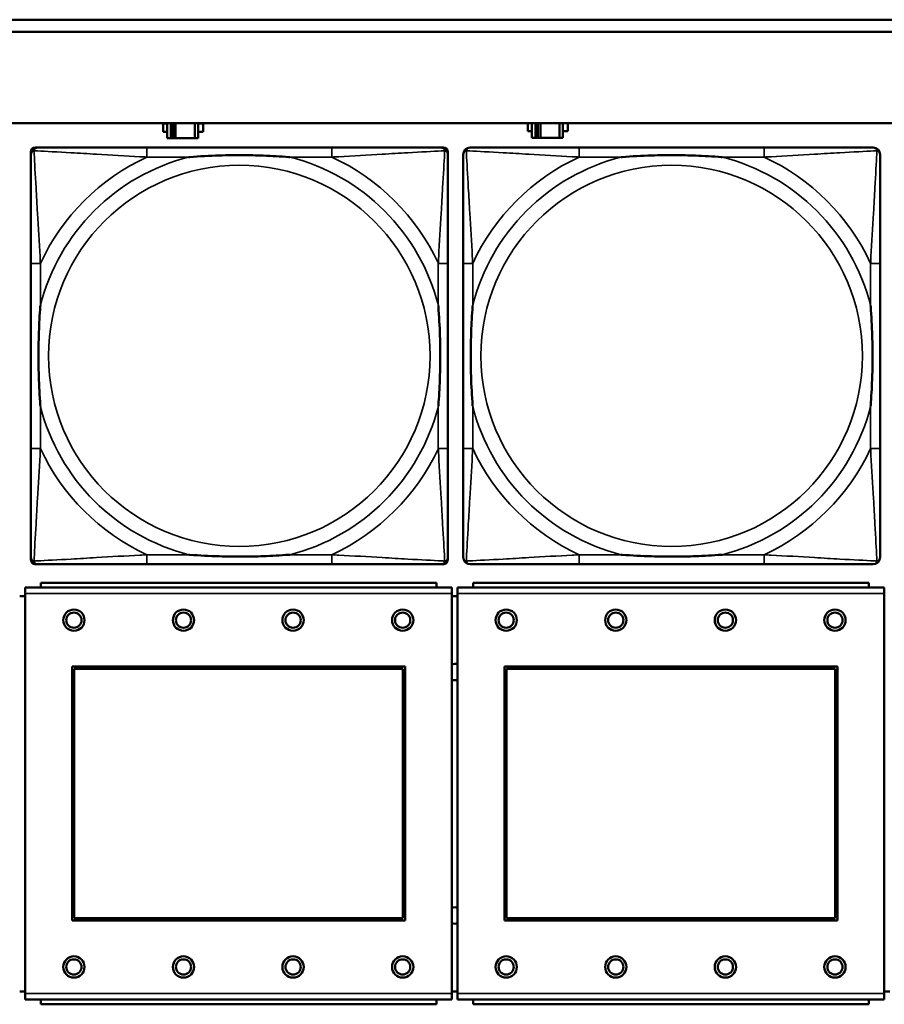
# Model space of a CAD drawing. Header units: inches. Extents: x 0.2 to 58.8, y 1.7 to 68.8.
# Tile 101 of 256: x 35.8 to 37.2, y 45.9 to 47.5. Entities that reach past the tile are written whole.
import ezdxf

# ---------------------------------------------------------------- set-up
doc = ezdxf.new("R2010")
doc.units = ezdxf.units.IN
doc.header["$MEASUREMENT"] = 0
doc.layers.add('Visible (ANSI)', color=7, linetype='Continuous', lineweight=50)
doc.layers.add('Visible Narrow (ANSI)', color=7, linetype='Continuous', lineweight=35)

msp = doc.modelspace()

# ---------------------------------------------------------------- linework, layer by layer
at = {"layer": 'Visible (ANSI)'}
for p, q in [((31.955, 47.4863), (39.342, 47.4863)), ((39.342, 47.4663), (31.955, 47.4663)), ((22.2594, 47.3163), (39.3535, 47.3163)), ((36.0064, 47.3018), (36.0064, 47.3158)), ((36.0064, 47.3158), (36.0129, 47.3158)), ((36.0129, 47.3018), (36.0064, 47.3018)), ((36.0129, 47.3163), (36.0129, 47.2913)), ((36.0187, 47.2913), (36.0187, 47.3163)), ((36.0227, 47.2913), (36.0227, 47.3163)), ((36.0268, 47.3163), (36.0268, 47.2913)), ((36.0581, 47.3163), (36.0581, 47.2913)), ((36.0639, 47.2913), (36.0639, 47.3163)), ((36.0639, 47.3158), (36.072, 47.3158)), ((36.072, 47.3018), (36.0639, 47.3018)), ((36.072, 47.3158), (36.072, 47.3018)), ((36.6054, 47.3028), (36.6054, 47.3163)), ((36.6119, 47.3028), (36.6054, 47.3028)), ((36.6119, 47.3163), (36.6119, 47.2923)), ((36.6177, 47.2923), (36.6177, 47.3163)), ((36.6217, 47.2923), (36.6217, 47.3163)), ((36.6258, 47.3163), (36.6258, 47.2923)), ((36.6571, 47.3163), (36.6571, 47.2923)), ((36.6629, 47.2923), (36.6629, 47.3163)), ((36.671, 47.3028), (36.6629, 47.3028)), ((36.671, 47.3163), (36.671, 47.3028)), ((36.0129, 47.2913), (36.0187, 47.2913)), ((36.0227, 47.2913), (36.0187, 47.2913)), ((36.0268, 47.2913), (36.0227, 47.2913)), ((36.0581, 47.2913), (36.0268, 47.2913)), ((36.0581, 47.2913), (36.0639, 47.2913)), ((36.6119, 47.2923), (36.6177, 47.2923)), ((36.6217, 47.2923), (36.6177, 47.2923)), ((36.6258, 47.2923), (36.6217, 47.2923)), ((36.6571, 47.2923), (36.6258, 47.2923)), ((36.6571, 47.2923), (36.6629, 47.2923)), ((35.7968, 47.2762), (35.8008, 47.2762)), ((36.2834, 47.2762), (35.9795, 47.2762)), ((36.4622, 47.2762), (36.4661, 47.2762)), ((36.9934, 47.2762), (36.6895, 47.2762)), ((35.7889, 46.599), (35.7889, 47.2683)), ((36.474, 47.2683), (36.474, 47.2644)), ((35.7889, 47.0857), (35.7889, 46.7817)), ((36.474, 46.7817), (36.474, 47.0857)), ((36.4989, 47.0857), (36.4989, 46.7817)), ((37.184, 46.7817), (37.184, 47.0857)), ((36.4661, 46.5912), (35.7968, 46.5912)), ((35.9795, 46.5912), (36.2834, 46.5912)), ((36.474, 46.603), (36.474, 46.599)), ((36.6895, 46.5912), (36.9934, 46.5912)), ((36.4552, 46.561), (35.8052, 46.561)), ((35.8052, 46.553), (35.8052, 46.561)), ((36.4552, 46.561), (36.4552, 46.553)), ((37.1652, 46.561), (36.5152, 46.561)), ((36.5152, 46.553), (36.5152, 46.561)), ((37.1652, 46.561), (37.1652, 46.553)), ((36.4807, 46.553), (35.7797, 46.553)), ((35.7797, 46.543), (35.7797, 46.553)), ((35.7797, 46.543), (35.7797, 45.886)), ((36.4807, 46.553), (36.4807, 46.543)), ((36.4807, 45.886), (36.4807, 46.543)), ((37.1907, 46.553), (36.4897, 46.553)), ((36.4897, 46.543), (36.4897, 46.553)), ((36.4897, 46.543), (36.4897, 45.886)), ((37.1907, 46.553), (37.1907, 46.543)), ((37.1907, 45.886), (37.1907, 46.543)), ((35.7797, 46.539), (35.7707, 46.539)), ((36.4897, 46.539), (36.4807, 46.539)), ((35.8567, 46.006), (35.8567, 46.423)), ((35.8567, 46.423), (36.4037, 46.423)), ((35.8603, 46.4194), (36.4001, 46.4194)), ((35.8603, 46.0096), (35.8603, 46.4194)), ((36.4001, 46.4194), (36.4001, 46.0096)), ((36.4037, 46.423), (36.4037, 46.006)), ((36.5667, 46.006), (36.5667, 46.423)), ((36.5667, 46.423), (37.1137, 46.423)), ((36.5703, 46.4194), (37.1101, 46.4194)), ((36.5703, 46.0096), (36.5703, 46.4194)), ((37.1101, 46.4194), (37.1101, 46.0096)), ((37.1137, 46.423), (37.1137, 46.006)), ((36.4001, 46.0096), (35.8603, 46.0096)), ((37.1101, 46.0096), (36.5703, 46.0096)), ((36.4037, 46.006), (35.8567, 46.006)), ((37.1137, 46.006), (36.5667, 46.006)), ((35.7707, 45.889), (35.7797, 45.889)), ((35.7797, 45.876), (35.7797, 45.886)), ((36.4807, 45.889), (36.4897, 45.889)), ((36.4807, 45.886), (36.4807, 45.876)), ((36.4897, 45.876), (36.4897, 45.886)), ((37.1907, 45.889), (37.1997, 45.889)), ((37.1907, 45.886), (37.1907, 45.876)), ((35.7797, 45.876), (36.4807, 45.876)), ((35.8052, 45.876), (35.8052, 45.868)), ((36.4552, 45.868), (35.8052, 45.868)), ((36.4552, 45.868), (36.4552, 45.876)), ((36.4897, 45.876), (37.1907, 45.876)), ((36.5152, 45.876), (36.5152, 45.868)), ((37.1652, 45.868), (36.5152, 45.868)), ((37.1652, 45.868), (37.1652, 45.876))]:
    msp.add_line(p, q, dxfattribs=at)
for centre, radius in [((35.8597, 46.4994), 0.0175), ((35.8597, 46.4994), 0.0125), ((36.0397, 46.4994), 0.0175), ((36.0397, 46.4994), 0.0125), ((36.2197, 46.4994), 0.0175), ((36.2197, 46.4994), 0.0125), ((36.3997, 46.4994), 0.0175), ((36.3997, 46.4994), 0.0125), ((36.5697, 46.4994), 0.0175), ((36.5697, 46.4994), 0.0125), ((36.7497, 46.4994), 0.0175), ((36.7497, 46.4994), 0.0125), ((36.9297, 46.4994), 0.0175), ((36.9297, 46.4994), 0.0125), ((37.1097, 46.4994), 0.0175), ((37.1097, 46.4994), 0.0125), ((35.8597, 45.9294), 0.0175), ((36.0397, 45.9294), 0.0175), ((36.2197, 45.9294), 0.0175), ((36.3997, 45.9294), 0.0175), ((36.5697, 45.9294), 0.0175), ((36.7497, 45.9294), 0.0175), ((36.9297, 45.9294), 0.0175), ((37.1097, 45.9294), 0.0175), ((35.8597, 45.9294), 0.0125), ((36.0397, 45.9294), 0.0125), ((36.2197, 45.9294), 0.0125), ((36.3997, 45.9294), 0.0125), ((36.5697, 45.9294), 0.0125), ((36.7497, 45.9294), 0.0125), ((36.9297, 45.9294), 0.0125), ((37.1097, 45.9294), 0.0125)]:
    msp.add_circle(centre, radius, dxfattribs=at)
for centre, radius, start, end in [((35.8008, 47.2644), 0.0118, 90, 180), ((35.7968, 47.2683), 0.00787, 90, 180), ((36.4622, 47.2644), 0.0118, 0, 90), ((36.4661, 47.2683), 0.00787, 0, 90), ((36.5108, 47.2644), 0.0118, 90, 180), ((37.1722, 47.2644), 0.0118, 0, 90), ((35.8008, 46.603), 0.0118, 180, 270), ((35.7968, 46.599), 0.00787, 180, 270), ((36.4622, 46.603), 0.0118, 270, 360), ((36.4661, 46.599), 0.00787, 270, 0), ((36.5108, 46.603), 0.0118, 180, 270), ((37.1722, 46.603), 0.0118, 270, 360), ((36.4854, 46.414), 0.0135, 71.6056, 110.5553), ((36.4854, 46.414), 0.0135, 249.4447, 288.3944), ((36.4854, 46.014), 0.0135, 71.6056, 110.5553), ((36.4854, 46.014), 0.0135, 249.4447, 288.3944)]:
    msp.add_arc(centre, radius, start, end, dxfattribs=at)
for points, knots in [([(35.9795, 47.2762), (35.9759, 47.2762), (35.9723, 47.2762), (35.9687, 47.2762), (35.9355, 47.2762), (35.9018, 47.2762), (35.871, 47.2762), (35.844, 47.2762), (35.8185, 47.2762), (35.805, 47.2762), (35.8034, 47.2762), (35.802, 47.2762), (35.8008, 47.2762)], [0, 0, 0, 0, 0.0272471, 0.0272471, 0.0272471, 0.2790553, 0.2790553, 0.2790553, 0.4988354, 0.4988354, 0.4988354, 0.5252205, 0.5252205, 0.5252205, 0.5252205]), ([(36.4622, 47.2762), (36.4473, 47.2762), (36.4057, 47.2762), (36.365, 47.2762), (36.3385, 47.2762), (36.3106, 47.2762), (36.2834, 47.2762)], [-0.5252205, -0.5252205, -0.5252205, -0.5252205, -0.20743, -0.20743, -0.20743, 0, 0, 0, 0]), ([(36.6895, 47.2762), (36.6859, 47.2762), (36.6823, 47.2762), (36.6787, 47.2762), (36.6455, 47.2762), (36.6118, 47.2762), (36.581, 47.2762), (36.554, 47.2762), (36.5285, 47.2762), (36.515, 47.2762), (36.5134, 47.2762), (36.512, 47.2762), (36.5108, 47.2762)], [0, 0, 0, 0, 0.0272471, 0.0272471, 0.0272471, 0.2790553, 0.2790553, 0.2790553, 0.4988354, 0.4988354, 0.4988354, 0.5252205, 0.5252205, 0.5252205, 0.5252205]), ([(37.1722, 47.2762), (37.1573, 47.2762), (37.1157, 47.2762), (37.075, 47.2762), (37.0485, 47.2762), (37.0206, 47.2762), (36.9934, 47.2762)], [-0.5252205, -0.5252205, -0.5252205, -0.5252205, -0.20743, -0.20743, -0.20743, 0, 0, 0, 0]), ([(35.7889, 47.2644), (35.7889, 47.2495), (35.7889, 47.2079), (35.7889, 47.1673), (35.7889, 47.1407), (35.7889, 47.1129), (35.7889, 47.0857)], [-0.5252205, -0.5252205, -0.5252205, -0.5252205, -0.20743, -0.20743, -0.20743, 0, 0, 0, 0]), ([(36.0487, 47.2605), (36.0492, 47.2605), (36.0496, 47.2605), (36.0661, 47.2618), (36.0822, 47.2626), (36.1051, 47.2633), (36.1118, 47.2635), (36.121, 47.2636), (36.1235, 47.2636), (36.1275, 47.2636), (36.1291, 47.2636), (36.1323, 47.2636), (36.1338, 47.2636), (36.1374, 47.2636), (36.1394, 47.2636), (36.1456, 47.2636), (36.1497, 47.2635), (36.1595, 47.2633), (36.1651, 47.2631), (36.1848, 47.2624), (36.1989, 47.2616), (36.2133, 47.2605), (36.2138, 47.2605), (36.2142, 47.2605)], [-0.416114, -0.416114, -0.416114, -0.416114, -0.4127691, -0.4127691, -0.2896446, -0.2896446, -0.2388934, -0.2388934, -0.2201881, -0.2201881, -0.2080204, -0.2080204, -0.196499, -0.196499, -0.1809939, -0.1809939, -0.149741, -0.149741, -0.1073162, -0.1073162, 0, 0, 0.0033356, 0.0033356, 0.0033356, 0.0033356]), ([(36.474, 47.0857), (36.474, 47.0892), (36.474, 47.0928), (36.474, 47.0964), (36.474, 47.1296), (36.474, 47.1633), (36.474, 47.1942), (36.474, 47.2211), (36.474, 47.2467), (36.474, 47.2601), (36.474, 47.2617), (36.474, 47.2632), (36.474, 47.2644)], [0, 0, 0, 0, 0.0272471, 0.0272471, 0.0272471, 0.2790553, 0.2790553, 0.2790553, 0.4988354, 0.4988354, 0.4988354, 0.5252205, 0.5252205, 0.5252205, 0.5252205]), ([(36.4989, 47.2644), (36.4989, 47.2495), (36.4989, 47.2079), (36.4989, 47.1673), (36.4989, 47.1407), (36.4989, 47.1129), (36.4989, 47.0857)], [-0.5252205, -0.5252205, -0.5252205, -0.5252205, -0.20743, -0.20743, -0.20743, 0, 0, 0, 0]), ([(36.7587, 47.2605), (36.7592, 47.2605), (36.7596, 47.2605), (36.7761, 47.2618), (36.7922, 47.2626), (36.8151, 47.2633), (36.8218, 47.2635), (36.831, 47.2636), (36.8335, 47.2636), (36.8375, 47.2636), (36.8391, 47.2636), (36.8423, 47.2636), (36.8438, 47.2636), (36.8474, 47.2636), (36.8494, 47.2636), (36.8556, 47.2636), (36.8597, 47.2635), (36.8695, 47.2633), (36.8751, 47.2631), (36.8948, 47.2624), (36.9089, 47.2616), (36.9233, 47.2605), (36.9238, 47.2605), (36.9242, 47.2605)], [-0.416114, -0.416114, -0.416114, -0.416114, -0.4127691, -0.4127691, -0.2896446, -0.2896446, -0.2388934, -0.2388934, -0.2201881, -0.2201881, -0.2080204, -0.2080204, -0.196499, -0.196499, -0.1809939, -0.1809939, -0.149741, -0.149741, -0.1073162, -0.1073162, 0, 0, 0.0033356, 0.0033356, 0.0033356, 0.0033356]), ([(37.184, 47.0857), (37.184, 47.0892), (37.184, 47.0928), (37.184, 47.0964), (37.184, 47.1296), (37.184, 47.1633), (37.184, 47.1942), (37.184, 47.2211), (37.184, 47.2467), (37.184, 47.2601), (37.184, 47.2617), (37.184, 47.2632), (37.184, 47.2644)], [0, 0, 0, 0, 0.0272471, 0.0272471, 0.0272471, 0.2790553, 0.2790553, 0.2790553, 0.4988354, 0.4988354, 0.4988354, 0.5252205, 0.5252205, 0.5252205, 0.5252205]), ([(35.8047, 46.851), (35.8047, 46.8514), (35.8046, 46.8518), (35.8034, 46.8683), (35.8025, 46.8844), (35.8018, 46.9073), (35.8017, 46.914), (35.8016, 46.9232), (35.8015, 46.9257), (35.8015, 46.9298), (35.8015, 46.9314), (35.8015, 46.9345), (35.8015, 46.936), (35.8015, 46.9396), (35.8015, 46.9416), (35.8016, 46.9478), (35.8017, 46.952), (35.8019, 46.9617), (35.802, 46.9673), (35.8027, 46.9871), (35.8035, 47.0011), (35.8046, 47.0156), (35.8047, 47.016), (35.8047, 47.0164)], [-0.416114, -0.416114, -0.416114, -0.416114, -0.4127691, -0.4127691, -0.2896446, -0.2896446, -0.2388934, -0.2388934, -0.2201881, -0.2201881, -0.2080204, -0.2080204, -0.196499, -0.196499, -0.1809939, -0.1809939, -0.149741, -0.149741, -0.1073162, -0.1073162, 0, 0, 0.0033356, 0.0033356, 0.0033356, 0.0033356]), ([(36.4582, 47.0164), (36.4583, 47.016), (36.4583, 47.0156), (36.4595, 46.9991), (36.4604, 46.983), (36.4611, 46.9601), (36.4613, 46.9534), (36.4614, 46.9442), (36.4614, 46.9417), (36.4614, 46.9376), (36.4614, 46.936), (36.4614, 46.9329), (36.4614, 46.9314), (36.4614, 46.9278), (36.4614, 46.9257), (36.4613, 46.9196), (36.4613, 46.9154), (36.4611, 46.9057), (36.4609, 46.9001), (36.4602, 46.8803), (36.4594, 46.8663), (36.4583, 46.8518), (36.4583, 46.8514), (36.4582, 46.851)], [-0.416114, -0.416114, -0.416114, -0.416114, -0.4127691, -0.4127691, -0.2896446, -0.2896446, -0.2388934, -0.2388934, -0.2201881, -0.2201881, -0.2080204, -0.2080204, -0.196499, -0.196499, -0.1809939, -0.1809939, -0.149741, -0.149741, -0.1073162, -0.1073162, 0, 0, 0.0033356, 0.0033356, 0.0033356, 0.0033356]), ([(36.5147, 46.851), (36.5147, 46.8514), (36.5146, 46.8518), (36.5134, 46.8683), (36.5125, 46.8844), (36.5118, 46.9073), (36.5117, 46.914), (36.5116, 46.9232), (36.5115, 46.9257), (36.5115, 46.9298), (36.5115, 46.9314), (36.5115, 46.9345), (36.5115, 46.936), (36.5115, 46.9396), (36.5115, 46.9416), (36.5116, 46.9478), (36.5117, 46.952), (36.5119, 46.9617), (36.512, 46.9673), (36.5127, 46.9871), (36.5135, 47.0011), (36.5146, 47.0156), (36.5147, 47.016), (36.5147, 47.0164)], [-0.416114, -0.416114, -0.416114, -0.416114, -0.4127691, -0.4127691, -0.2896446, -0.2896446, -0.2388934, -0.2388934, -0.2201881, -0.2201881, -0.2080204, -0.2080204, -0.196499, -0.196499, -0.1809939, -0.1809939, -0.149741, -0.149741, -0.1073162, -0.1073162, 0, 0, 0.0033356, 0.0033356, 0.0033356, 0.0033356]), ([(37.1682, 47.0164), (37.1683, 47.016), (37.1683, 47.0156), (37.1695, 46.9991), (37.1704, 46.983), (37.1711, 46.9601), (37.1713, 46.9534), (37.1714, 46.9442), (37.1714, 46.9417), (37.1714, 46.9376), (37.1714, 46.936), (37.1714, 46.9329), (37.1714, 46.9314), (37.1714, 46.9278), (37.1714, 46.9257), (37.1713, 46.9196), (37.1713, 46.9154), (37.1711, 46.9057), (37.1709, 46.9001), (37.1702, 46.8803), (37.1694, 46.8663), (37.1683, 46.8518), (37.1683, 46.8514), (37.1682, 46.851)], [-0.416114, -0.416114, -0.416114, -0.416114, -0.4127691, -0.4127691, -0.2896446, -0.2896446, -0.2388934, -0.2388934, -0.2201881, -0.2201881, -0.2080204, -0.2080204, -0.196499, -0.196499, -0.1809939, -0.1809939, -0.149741, -0.149741, -0.1073162, -0.1073162, 0, 0, 0.0033356, 0.0033356, 0.0033356, 0.0033356]), ([(35.7889, 46.7817), (35.7889, 46.7545), (35.7889, 46.7267), (35.7889, 46.7001), (35.7889, 46.6595), (35.7889, 46.6179), (35.7889, 46.603)], [3.9382945, 3.9382945, 3.9382945, 3.9382945, 4.1457245, 4.1457245, 4.1457245, 4.463515, 4.463515, 4.463515, 4.463515]), ([(36.474, 46.603), (36.474, 46.6179), (36.474, 46.6595), (36.474, 46.7001), (36.474, 46.7267), (36.474, 46.7545), (36.474, 46.7817)], [-0.5252205, -0.5252205, -0.5252205, -0.5252205, -0.20743, -0.20743, -0.20743, 0, 0, 0, 0]), ([(36.4989, 46.7817), (36.4989, 46.7545), (36.4989, 46.7267), (36.4989, 46.7001), (36.4989, 46.6595), (36.4989, 46.6179), (36.4989, 46.603)], [3.9382945, 3.9382945, 3.9382945, 3.9382945, 4.1457245, 4.1457245, 4.1457245, 4.463515, 4.463515, 4.463515, 4.463515]), ([(37.184, 46.603), (37.184, 46.6179), (37.184, 46.6595), (37.184, 46.7001), (37.184, 46.7267), (37.184, 46.7545), (37.184, 46.7817)], [-0.5252205, -0.5252205, -0.5252205, -0.5252205, -0.20743, -0.20743, -0.20743, 0, 0, 0, 0]), ([(36.2142, 46.6069), (36.2138, 46.6069), (36.2133, 46.6069), (36.1989, 46.6058), (36.1848, 46.605), (36.1651, 46.6043), (36.1595, 46.6041), (36.1497, 46.6039), (36.1456, 46.6038), (36.1394, 46.6038), (36.1374, 46.6038), (36.1338, 46.6038), (36.1323, 46.6038), (36.1291, 46.6038), (36.1275, 46.6038), (36.1235, 46.6038), (36.121, 46.6038), (36.1118, 46.6039), (36.1051, 46.6041), (36.0822, 46.6048), (36.0661, 46.6056), (36.0496, 46.6069), (36.0492, 46.6069), (36.0487, 46.6069)], [-0.4149464, -0.4149464, -0.4149464, -0.4149464, -0.41162, -0.41162, -0.3046026, -0.3046026, -0.2622958, -0.2622958, -0.23113, -0.23113, -0.215668, -0.215668, -0.2041787, -0.2041787, -0.1920448, -0.1920448, -0.1733916, -0.1733916, -0.1227817, -0.1227817, 0, 0, 0.0033356, 0.0033356, 0.0033356, 0.0033356]), ([(36.9242, 46.6069), (36.9238, 46.6069), (36.9233, 46.6069), (36.9089, 46.6058), (36.8948, 46.605), (36.8751, 46.6043), (36.8695, 46.6041), (36.8597, 46.6039), (36.8556, 46.6038), (36.8494, 46.6038), (36.8474, 46.6038), (36.8438, 46.6038), (36.8423, 46.6038), (36.8391, 46.6038), (36.8375, 46.6038), (36.8335, 46.6038), (36.831, 46.6038), (36.8218, 46.6039), (36.8151, 46.6041), (36.7922, 46.6048), (36.7761, 46.6056), (36.7596, 46.6069), (36.7592, 46.6069), (36.7587, 46.6069)], [-0.4149464, -0.4149464, -0.4149464, -0.4149464, -0.41162, -0.41162, -0.3046026, -0.3046026, -0.2622958, -0.2622958, -0.23113, -0.23113, -0.215668, -0.215668, -0.2041787, -0.2041787, -0.1920448, -0.1920448, -0.1733916, -0.1733916, -0.1227817, -0.1227817, 0, 0, 0.0033356, 0.0033356, 0.0033356, 0.0033356]), ([(35.8008, 46.5912), (35.8156, 46.5912), (35.8572, 46.5912), (35.8979, 46.5912), (35.9244, 46.5912), (35.9523, 46.5912), (35.9795, 46.5912)], [-0.5252205, -0.5252205, -0.5252205, -0.5252205, -0.20743, -0.20743, -0.20743, 0, 0, 0, 0]), ([(36.2834, 46.5912), (36.3106, 46.5912), (36.3385, 46.5912), (36.365, 46.5912), (36.4057, 46.5912), (36.4473, 46.5912), (36.4622, 46.5912)], [3.9382945, 3.9382945, 3.9382945, 3.9382945, 4.1457245, 4.1457245, 4.1457245, 4.463515, 4.463515, 4.463515, 4.463515]), ([(36.5108, 46.5912), (36.5256, 46.5912), (36.5672, 46.5912), (36.6079, 46.5912), (36.6344, 46.5912), (36.6623, 46.5912), (36.6895, 46.5912)], [-0.5252205, -0.5252205, -0.5252205, -0.5252205, -0.20743, -0.20743, -0.20743, 0, 0, 0, 0]), ([(36.9934, 46.5912), (37.0206, 46.5912), (37.0485, 46.5912), (37.075, 46.5912), (37.1157, 46.5912), (37.1573, 46.5912), (37.1722, 46.5912)], [3.9382945, 3.9382945, 3.9382945, 3.9382945, 4.1457245, 4.1457245, 4.1457245, 4.463515, 4.463515, 4.463515, 4.463515])]:
    msp.add_open_spline(points, degree=3, knots=knots, dxfattribs=at)
at = {"layer": 'Visible Narrow (ANSI)'}
for p, q in [((35.9795, 47.2762), (35.9795, 47.2605)), ((36.2834, 47.2762), (36.2834, 47.2605)), ((36.6895, 47.2762), (36.6895, 47.2605)), ((36.9934, 47.2762), (36.9934, 47.2605)), ((35.9795, 47.2605), (36.0487, 47.2605)), ((36.2142, 47.2605), (36.2834, 47.2605)), ((36.6895, 47.2605), (36.7587, 47.2605)), ((36.9242, 47.2605), (36.9934, 47.2605)), ((35.8047, 47.0857), (35.7889, 47.0857)), ((35.8047, 47.0164), (35.8047, 47.0857)), ((36.474, 47.0857), (36.4582, 47.0857)), ((36.4582, 47.0857), (36.4582, 47.0164)), ((36.5147, 47.0857), (36.4989, 47.0857)), ((36.5147, 47.0164), (36.5147, 47.0857)), ((37.184, 47.0857), (37.1682, 47.0857)), ((37.1682, 47.0857), (37.1682, 47.0164)), ((35.8047, 46.7817), (35.8047, 46.851)), ((36.4582, 46.851), (36.4582, 46.7817)), ((36.5147, 46.7817), (36.5147, 46.851)), ((37.1682, 46.851), (37.1682, 46.7817)), ((35.8047, 46.7817), (35.7889, 46.7817)), ((36.474, 46.7817), (36.4582, 46.7817)), ((36.5147, 46.7817), (36.4989, 46.7817)), ((37.184, 46.7817), (37.1682, 46.7817)), ((35.9795, 46.6069), (35.9795, 46.5912)), ((36.0487, 46.6069), (35.9795, 46.6069)), ((36.2834, 46.6069), (36.2142, 46.6069)), ((36.2834, 46.6069), (36.2834, 46.5912)), ((36.6895, 46.6069), (36.6895, 46.5912)), ((36.7587, 46.6069), (36.6895, 46.6069)), ((36.9934, 46.6069), (36.9242, 46.6069)), ((36.9934, 46.6069), (36.9934, 46.5912)), ((35.7797, 46.543), (36.4807, 46.543)), ((36.4897, 46.543), (37.1907, 46.543)), ((36.4807, 45.886), (35.7797, 45.886)), ((37.1907, 45.886), (36.4897, 45.886))]:
    msp.add_line(p, q, dxfattribs=at)
for centre in [(36.1315, 46.9337), (36.8415, 46.9337)]:
    msp.add_circle(centre, 0.3133, dxfattribs=at)
for centre, radius, start, end in [((36.1315, 46.9337), 0.3371, 104.2103, 165.7897), ((36.1315, 46.9337), 0.3604, 114.9407, 155.0593), ((36.1315, 46.9337), 0.3371, 14.2103, 75.7897), ((36.1315, 46.9337), 0.3604, 24.9407, 65.0593), ((36.8415, 46.9337), 0.3371, 104.2103, 165.7897), ((36.8415, 46.9337), 0.3604, 114.9407, 155.0593), ((36.8415, 46.9337), 0.3371, 14.2103, 75.7897), ((36.8415, 46.9337), 0.3604, 24.9407, 65.0593), ((36.1315, 46.9337), 0.3371, 194.2103, 255.7897), ((36.1315, 46.9337), 0.3371, 284.2103, 345.7897), ((36.8415, 46.9337), 0.3371, 194.2103, 255.7897), ((36.8415, 46.9337), 0.3371, 284.2103, 345.7897), ((36.1315, 46.9337), 0.3604, 204.9407, 245.0593), ((36.1315, 46.9337), 0.3604, 294.9407, 335.0593), ((36.8415, 46.9337), 0.3604, 204.9407, 245.0593), ((36.8415, 46.9337), 0.3604, 294.9407, 335.0593)]:
    msp.add_arc(centre, radius, start, end, dxfattribs=at)
for points, knots in [([(35.7889, 47.2644), (35.7889, 47.265), (35.789, 47.2656), (35.7893, 47.2666), (35.7894, 47.267), (35.7898, 47.2677), (35.7899, 47.2679), (35.7902, 47.2683), (35.7903, 47.2684), (35.7906, 47.2688), (35.7909, 47.2691), (35.7916, 47.2697), (35.7921, 47.27), (35.7931, 47.2705), (35.7936, 47.2708), (35.7942, 47.2709)], [-0.02627331, -0.02627331, -0.02627331, -0.02627331, -0.02158775, -0.02158775, -0.01736415, -0.01736415, -0.0147244, -0.0147244, -0.01307456, -0.01307456, -0.00977487, -0.00977487, -0.00449537, -0.00449537, 0.00012419, 0.00012419, 0.00012419, 0.00012419]), ([(35.7942, 47.2709), (35.7944, 47.2715), (35.7946, 47.2721), (35.7952, 47.2731), (35.7955, 47.2736), (35.7961, 47.2743), (35.7964, 47.2746), (35.7968, 47.2749), (35.7969, 47.275), (35.7973, 47.2753), (35.7975, 47.2754), (35.7982, 47.2757), (35.7986, 47.2759), (35.7996, 47.2761), (35.8001, 47.2762), (35.8008, 47.2762)], [-0.00012419, -0.00012419, -0.00012419, -0.00012419, 0.00449537, 0.00449537, 0.00977487, 0.00977487, 0.01307456, 0.01307456, 0.0147244, 0.0147244, 0.01736415, 0.01736415, 0.02158775, 0.02158775, 0.02627331, 0.02627331, 0.02627331, 0.02627331]), ([(35.8047, 47.0857), (35.8045, 47.0894), (35.8043, 47.0932), (35.8028, 47.1205), (35.8013, 47.1447), (35.7991, 47.1826), (35.7983, 47.1966), (35.7963, 47.2318), (35.7952, 47.252), (35.7944, 47.2674), (35.7943, 47.2692), (35.7942, 47.2709)], [0, 0, 0, 0, 0.0278591, 0.0278591, 0.201273, 0.201273, 0.3066357, 0.3066357, 0.475216, 0.475216, 0.5007189, 0.5007189, 0.5007189, 0.5007189]), ([(35.7942, 47.2709), (35.7959, 47.2708), (35.7978, 47.2707), (35.8132, 47.2699), (35.8333, 47.2688), (35.8685, 47.2669), (35.8826, 47.266), (35.9204, 47.2638), (35.9446, 47.2624), (35.972, 47.2609), (35.9758, 47.2607), (35.9795, 47.2605)], [-0.5007189, -0.5007189, -0.5007189, -0.5007189, -0.475216, -0.475216, -0.3066357, -0.3066357, -0.201273, -0.201273, -0.0278591, -0.0278591, 0, 0, 0, 0]), ([(36.2834, 47.2605), (36.2872, 47.2607), (36.2909, 47.2609), (36.3183, 47.2624), (36.3425, 47.2638), (36.3803, 47.266), (36.3944, 47.2669), (36.4296, 47.2688), (36.4497, 47.2699), (36.4652, 47.2707), (36.467, 47.2708), (36.4687, 47.2709)], [0, 0, 0, 0, 0.0278591, 0.0278591, 0.201273, 0.201273, 0.3066357, 0.3066357, 0.475216, 0.475216, 0.5007189, 0.5007189, 0.5007189, 0.5007189]), ([(36.4687, 47.2709), (36.4686, 47.2692), (36.4685, 47.2674), (36.4677, 47.252), (36.4666, 47.2318), (36.4646, 47.1966), (36.4638, 47.1826), (36.4616, 47.1447), (36.4602, 47.1205), (36.4586, 47.0932), (36.4584, 47.0894), (36.4582, 47.0857)], [-0.5007189, -0.5007189, -0.5007189, -0.5007189, -0.475216, -0.475216, -0.3066357, -0.3066357, -0.201273, -0.201273, -0.0278591, -0.0278591, 0, 0, 0, 0]), ([(36.4622, 47.2762), (36.4628, 47.2762), (36.4633, 47.2761), (36.4643, 47.2759), (36.4648, 47.2757), (36.4654, 47.2754), (36.4657, 47.2753), (36.466, 47.275), (36.4662, 47.2749), (36.4666, 47.2746), (36.4668, 47.2743), (36.4674, 47.2736), (36.4678, 47.2731), (36.4683, 47.2721), (36.4685, 47.2715), (36.4687, 47.2709)], [-0.02627331, -0.02627331, -0.02627331, -0.02627331, -0.02158775, -0.02158775, -0.01736415, -0.01736415, -0.0147244, -0.0147244, -0.01307456, -0.01307456, -0.00977487, -0.00977487, -0.00449537, -0.00449537, 0.00012419, 0.00012419, 0.00012419, 0.00012419]), ([(36.4687, 47.2709), (36.4693, 47.2708), (36.4698, 47.2705), (36.4709, 47.27), (36.4714, 47.2697), (36.4721, 47.2691), (36.4723, 47.2688), (36.4727, 47.2684), (36.4728, 47.2683), (36.473, 47.2679), (36.4732, 47.2677), (36.4735, 47.267), (36.4737, 47.2666), (36.4739, 47.2656), (36.474, 47.265), (36.474, 47.2644)], [-0.00012419, -0.00012419, -0.00012419, -0.00012419, 0.00449537, 0.00449537, 0.00977487, 0.00977487, 0.01307456, 0.01307456, 0.0147244, 0.0147244, 0.01736415, 0.01736415, 0.02158775, 0.02158775, 0.02627331, 0.02627331, 0.02627331, 0.02627331]), ([(36.4989, 47.2644), (36.4989, 47.265), (36.499, 47.2656), (36.4993, 47.2666), (36.4994, 47.267), (36.4998, 47.2677), (36.4999, 47.2679), (36.5002, 47.2683), (36.5003, 47.2684), (36.5006, 47.2688), (36.5009, 47.2691), (36.5016, 47.2697), (36.5021, 47.27), (36.5031, 47.2705), (36.5036, 47.2708), (36.5042, 47.2709)], [-0.02627331, -0.02627331, -0.02627331, -0.02627331, -0.02158775, -0.02158775, -0.01736415, -0.01736415, -0.0147244, -0.0147244, -0.01307456, -0.01307456, -0.00977487, -0.00977487, -0.00449537, -0.00449537, 0.00012419, 0.00012419, 0.00012419, 0.00012419]), ([(36.5042, 47.2709), (36.5044, 47.2715), (36.5046, 47.2721), (36.5052, 47.2731), (36.5055, 47.2736), (36.5061, 47.2743), (36.5064, 47.2746), (36.5068, 47.2749), (36.5069, 47.275), (36.5073, 47.2753), (36.5075, 47.2754), (36.5082, 47.2757), (36.5086, 47.2759), (36.5096, 47.2761), (36.5101, 47.2762), (36.5108, 47.2762)], [-0.00012419, -0.00012419, -0.00012419, -0.00012419, 0.00449537, 0.00449537, 0.00977487, 0.00977487, 0.01307456, 0.01307456, 0.0147244, 0.0147244, 0.01736415, 0.01736415, 0.02158775, 0.02158775, 0.02627331, 0.02627331, 0.02627331, 0.02627331]), ([(36.5147, 47.0857), (36.5145, 47.0894), (36.5143, 47.0932), (36.5128, 47.1205), (36.5113, 47.1447), (36.5091, 47.1826), (36.5083, 47.1966), (36.5063, 47.2318), (36.5052, 47.252), (36.5044, 47.2674), (36.5043, 47.2692), (36.5042, 47.2709)], [0, 0, 0, 0, 0.0278591, 0.0278591, 0.201273, 0.201273, 0.3066357, 0.3066357, 0.475216, 0.475216, 0.5007189, 0.5007189, 0.5007189, 0.5007189]), ([(36.5042, 47.2709), (36.5059, 47.2708), (36.5078, 47.2707), (36.5232, 47.2699), (36.5433, 47.2688), (36.5785, 47.2669), (36.5926, 47.266), (36.6304, 47.2638), (36.6546, 47.2624), (36.682, 47.2609), (36.6858, 47.2607), (36.6895, 47.2605)], [-0.5007189, -0.5007189, -0.5007189, -0.5007189, -0.475216, -0.475216, -0.3066357, -0.3066357, -0.201273, -0.201273, -0.0278591, -0.0278591, 0, 0, 0, 0]), ([(36.9934, 47.2605), (36.9972, 47.2607), (37.0009, 47.2609), (37.0283, 47.2624), (37.0525, 47.2638), (37.0903, 47.266), (37.1044, 47.2669), (37.1396, 47.2688), (37.1597, 47.2699), (37.1752, 47.2707), (37.177, 47.2708), (37.1787, 47.2709)], [0, 0, 0, 0, 0.0278591, 0.0278591, 0.201273, 0.201273, 0.3066357, 0.3066357, 0.475216, 0.475216, 0.5007189, 0.5007189, 0.5007189, 0.5007189]), ([(37.1787, 47.2709), (37.1786, 47.2692), (37.1785, 47.2674), (37.1777, 47.252), (37.1766, 47.2318), (37.1746, 47.1966), (37.1738, 47.1826), (37.1716, 47.1447), (37.1702, 47.1205), (37.1686, 47.0932), (37.1684, 47.0894), (37.1682, 47.0857)], [-0.5007189, -0.5007189, -0.5007189, -0.5007189, -0.475216, -0.475216, -0.3066357, -0.3066357, -0.201273, -0.201273, -0.0278591, -0.0278591, 0, 0, 0, 0]), ([(37.1722, 47.2762), (37.1728, 47.2762), (37.1733, 47.2761), (37.1743, 47.2759), (37.1748, 47.2757), (37.1754, 47.2754), (37.1757, 47.2753), (37.176, 47.275), (37.1762, 47.2749), (37.1766, 47.2746), (37.1768, 47.2743), (37.1774, 47.2736), (37.1778, 47.2731), (37.1783, 47.2721), (37.1785, 47.2715), (37.1787, 47.2709)], [-0.02627331, -0.02627331, -0.02627331, -0.02627331, -0.02158775, -0.02158775, -0.01736415, -0.01736415, -0.0147244, -0.0147244, -0.01307456, -0.01307456, -0.00977487, -0.00977487, -0.00449537, -0.00449537, 0.00012419, 0.00012419, 0.00012419, 0.00012419]), ([(37.1787, 47.2709), (37.1793, 47.2708), (37.1798, 47.2705), (37.1809, 47.27), (37.1814, 47.2697), (37.1821, 47.2691), (37.1823, 47.2688), (37.1827, 47.2684), (37.1828, 47.2683), (37.183, 47.2679), (37.1832, 47.2677), (37.1835, 47.267), (37.1837, 47.2666), (37.1839, 47.2656), (37.184, 47.265), (37.184, 47.2644)], [-0.00012419, -0.00012419, -0.00012419, -0.00012419, 0.00449537, 0.00449537, 0.00977487, 0.00977487, 0.01307456, 0.01307456, 0.0147244, 0.0147244, 0.01736415, 0.01736415, 0.02158775, 0.02158775, 0.02627331, 0.02627331, 0.02627331, 0.02627331]), ([(35.7942, 46.5965), (35.7943, 46.5982), (35.7944, 46.6), (35.7952, 46.6154), (35.7963, 46.6356), (35.7983, 46.6708), (35.7991, 46.6848), (35.8013, 46.7227), (35.8028, 46.7469), (35.8043, 46.7742), (35.8045, 46.778), (35.8047, 46.7817)], [-4.4390134, -4.4390134, -4.4390134, -4.4390134, -4.4135105, -4.4135105, -4.2449302, -4.2449302, -4.1395675, -4.1395675, -3.9661536, -3.9661536, -3.9382945, -3.9382945, -3.9382945, -3.9382945]), ([(36.4582, 46.7817), (36.4584, 46.778), (36.4586, 46.7742), (36.4602, 46.7469), (36.4616, 46.7227), (36.4638, 46.6848), (36.4646, 46.6708), (36.4666, 46.6356), (36.4677, 46.6154), (36.4685, 46.6), (36.4686, 46.5982), (36.4687, 46.5965)], [0, 0, 0, 0, 0.0278591, 0.0278591, 0.201273, 0.201273, 0.3066357, 0.3066357, 0.475216, 0.475216, 0.5007189, 0.5007189, 0.5007189, 0.5007189]), ([(36.5042, 46.5965), (36.5043, 46.5982), (36.5044, 46.6), (36.5052, 46.6154), (36.5063, 46.6356), (36.5083, 46.6708), (36.5091, 46.6848), (36.5113, 46.7227), (36.5128, 46.7469), (36.5143, 46.7742), (36.5145, 46.778), (36.5147, 46.7817)], [-4.4390134, -4.4390134, -4.4390134, -4.4390134, -4.4135105, -4.4135105, -4.2449302, -4.2449302, -4.1395675, -4.1395675, -3.9661536, -3.9661536, -3.9382945, -3.9382945, -3.9382945, -3.9382945]), ([(37.1682, 46.7817), (37.1684, 46.778), (37.1686, 46.7742), (37.1702, 46.7469), (37.1716, 46.7227), (37.1738, 46.6848), (37.1746, 46.6708), (37.1766, 46.6356), (37.1777, 46.6154), (37.1785, 46.6), (37.1786, 46.5982), (37.1787, 46.5965)], [0, 0, 0, 0, 0.0278591, 0.0278591, 0.201273, 0.201273, 0.3066357, 0.3066357, 0.475216, 0.475216, 0.5007189, 0.5007189, 0.5007189, 0.5007189]), ([(35.9795, 46.6069), (35.9758, 46.6067), (35.972, 46.6065), (35.9446, 46.605), (35.9204, 46.6036), (35.8826, 46.6014), (35.8685, 46.6005), (35.8333, 46.5986), (35.8132, 46.5975), (35.7978, 46.5967), (35.7959, 46.5966), (35.7942, 46.5965)], [0, 0, 0, 0, 0.0278591, 0.0278591, 0.201273, 0.201273, 0.3066357, 0.3066357, 0.475216, 0.475216, 0.5007189, 0.5007189, 0.5007189, 0.5007189]), ([(36.4687, 46.5965), (36.467, 46.5966), (36.4652, 46.5967), (36.4497, 46.5975), (36.4296, 46.5986), (36.3944, 46.6005), (36.3803, 46.6014), (36.3425, 46.6036), (36.3183, 46.605), (36.2909, 46.6065), (36.2872, 46.6067), (36.2834, 46.6069)], [-4.4390134, -4.4390134, -4.4390134, -4.4390134, -4.4135105, -4.4135105, -4.2449302, -4.2449302, -4.1395675, -4.1395675, -3.9661536, -3.9661536, -3.9382945, -3.9382945, -3.9382945, -3.9382945]), ([(36.6895, 46.6069), (36.6858, 46.6067), (36.682, 46.6065), (36.6546, 46.605), (36.6304, 46.6036), (36.5926, 46.6014), (36.5785, 46.6005), (36.5433, 46.5986), (36.5232, 46.5975), (36.5078, 46.5967), (36.5059, 46.5966), (36.5042, 46.5965)], [0, 0, 0, 0, 0.0278591, 0.0278591, 0.201273, 0.201273, 0.3066357, 0.3066357, 0.475216, 0.475216, 0.5007189, 0.5007189, 0.5007189, 0.5007189]), ([(37.1787, 46.5965), (37.177, 46.5966), (37.1752, 46.5967), (37.1597, 46.5975), (37.1396, 46.5986), (37.1044, 46.6005), (37.0903, 46.6014), (37.0525, 46.6036), (37.0283, 46.605), (37.0009, 46.6065), (36.9972, 46.6067), (36.9934, 46.6069)], [-4.4390134, -4.4390134, -4.4390134, -4.4390134, -4.4135105, -4.4135105, -4.2449302, -4.2449302, -4.1395675, -4.1395675, -3.9661536, -3.9661536, -3.9382945, -3.9382945, -3.9382945, -3.9382945]), ([(35.7942, 46.5965), (35.7936, 46.5966), (35.7931, 46.5969), (35.7921, 46.5974), (35.7916, 46.5977), (35.7909, 46.5983), (35.7906, 46.5986), (35.7903, 46.599), (35.7902, 46.5991), (35.7899, 46.5995), (35.7898, 46.5997), (35.7894, 46.6004), (35.7893, 46.6008), (35.789, 46.6018), (35.7889, 46.6024), (35.7889, 46.603)], [-0.00012419, -0.00012419, -0.00012419, -0.00012419, 0.00449537, 0.00449537, 0.00977487, 0.00977487, 0.01307456, 0.01307456, 0.0147244, 0.0147244, 0.01736415, 0.01736415, 0.02158775, 0.02158775, 0.02627331, 0.02627331, 0.02627331, 0.02627331]), ([(35.8008, 46.5912), (35.8001, 46.5912), (35.7996, 46.5913), (35.7986, 46.5915), (35.7982, 46.5917), (35.7975, 46.592), (35.7973, 46.5921), (35.7969, 46.5924), (35.7968, 46.5925), (35.7964, 46.5928), (35.7961, 46.5931), (35.7955, 46.5938), (35.7952, 46.5943), (35.7946, 46.5953), (35.7944, 46.5959), (35.7942, 46.5965)], [-0.02627331, -0.02627331, -0.02627331, -0.02627331, -0.02158775, -0.02158775, -0.01736415, -0.01736415, -0.0147244, -0.0147244, -0.01307456, -0.01307456, -0.00977487, -0.00977487, -0.00449537, -0.00449537, 0.00012419, 0.00012419, 0.00012419, 0.00012419]), ([(36.4687, 46.5965), (36.4685, 46.5959), (36.4683, 46.5953), (36.4678, 46.5943), (36.4674, 46.5938), (36.4668, 46.5931), (36.4666, 46.5928), (36.4662, 46.5925), (36.466, 46.5924), (36.4657, 46.5921), (36.4654, 46.592), (36.4648, 46.5917), (36.4643, 46.5915), (36.4633, 46.5913), (36.4628, 46.5912), (36.4622, 46.5912)], [-0.00012419, -0.00012419, -0.00012419, -0.00012419, 0.00449537, 0.00449537, 0.00977487, 0.00977487, 0.01307456, 0.01307456, 0.0147244, 0.0147244, 0.01736415, 0.01736415, 0.02158775, 0.02158775, 0.02627331, 0.02627331, 0.02627331, 0.02627331]), ([(36.474, 46.603), (36.474, 46.6024), (36.4739, 46.6018), (36.4737, 46.6008), (36.4735, 46.6004), (36.4732, 46.5997), (36.473, 46.5995), (36.4728, 46.5991), (36.4727, 46.599), (36.4723, 46.5986), (36.4721, 46.5983), (36.4714, 46.5977), (36.4709, 46.5974), (36.4698, 46.5969), (36.4693, 46.5966), (36.4687, 46.5965)], [-0.02627331, -0.02627331, -0.02627331, -0.02627331, -0.02158775, -0.02158775, -0.01736415, -0.01736415, -0.0147244, -0.0147244, -0.01307456, -0.01307456, -0.00977487, -0.00977487, -0.00449537, -0.00449537, 0.00012419, 0.00012419, 0.00012419, 0.00012419]), ([(36.5042, 46.5965), (36.5036, 46.5966), (36.5031, 46.5969), (36.5021, 46.5974), (36.5016, 46.5977), (36.5009, 46.5983), (36.5006, 46.5986), (36.5003, 46.599), (36.5002, 46.5991), (36.4999, 46.5995), (36.4998, 46.5997), (36.4994, 46.6004), (36.4993, 46.6008), (36.499, 46.6018), (36.4989, 46.6024), (36.4989, 46.603)], [-0.00012419, -0.00012419, -0.00012419, -0.00012419, 0.00449537, 0.00449537, 0.00977487, 0.00977487, 0.01307456, 0.01307456, 0.0147244, 0.0147244, 0.01736415, 0.01736415, 0.02158775, 0.02158775, 0.02627331, 0.02627331, 0.02627331, 0.02627331]), ([(36.5108, 46.5912), (36.5101, 46.5912), (36.5096, 46.5913), (36.5086, 46.5915), (36.5082, 46.5917), (36.5075, 46.592), (36.5073, 46.5921), (36.5069, 46.5924), (36.5068, 46.5925), (36.5064, 46.5928), (36.5061, 46.5931), (36.5055, 46.5938), (36.5052, 46.5943), (36.5046, 46.5953), (36.5044, 46.5959), (36.5042, 46.5965)], [-0.02627331, -0.02627331, -0.02627331, -0.02627331, -0.02158775, -0.02158775, -0.01736415, -0.01736415, -0.0147244, -0.0147244, -0.01307456, -0.01307456, -0.00977487, -0.00977487, -0.00449537, -0.00449537, 0.00012419, 0.00012419, 0.00012419, 0.00012419]), ([(37.1787, 46.5965), (37.1785, 46.5959), (37.1783, 46.5953), (37.1778, 46.5943), (37.1774, 46.5938), (37.1768, 46.5931), (37.1766, 46.5928), (37.1762, 46.5925), (37.176, 46.5924), (37.1757, 46.5921), (37.1754, 46.592), (37.1748, 46.5917), (37.1743, 46.5915), (37.1733, 46.5913), (37.1728, 46.5912), (37.1722, 46.5912)], [-0.00012419, -0.00012419, -0.00012419, -0.00012419, 0.00449537, 0.00449537, 0.00977487, 0.00977487, 0.01307456, 0.01307456, 0.0147244, 0.0147244, 0.01736415, 0.01736415, 0.02158775, 0.02158775, 0.02627331, 0.02627331, 0.02627331, 0.02627331]), ([(37.184, 46.603), (37.184, 46.6024), (37.1839, 46.6018), (37.1837, 46.6008), (37.1835, 46.6004), (37.1832, 46.5997), (37.183, 46.5995), (37.1828, 46.5991), (37.1827, 46.599), (37.1823, 46.5986), (37.1821, 46.5983), (37.1814, 46.5977), (37.1809, 46.5974), (37.1798, 46.5969), (37.1793, 46.5966), (37.1787, 46.5965)], [-0.02627331, -0.02627331, -0.02627331, -0.02627331, -0.02158775, -0.02158775, -0.01736415, -0.01736415, -0.0147244, -0.0147244, -0.01307456, -0.01307456, -0.00977487, -0.00977487, -0.00449537, -0.00449537, 0.00012419, 0.00012419, 0.00012419, 0.00012419])]:
    msp.add_open_spline(points, degree=3, knots=knots, dxfattribs=at)

doc.saveas('drawing.dxf')
